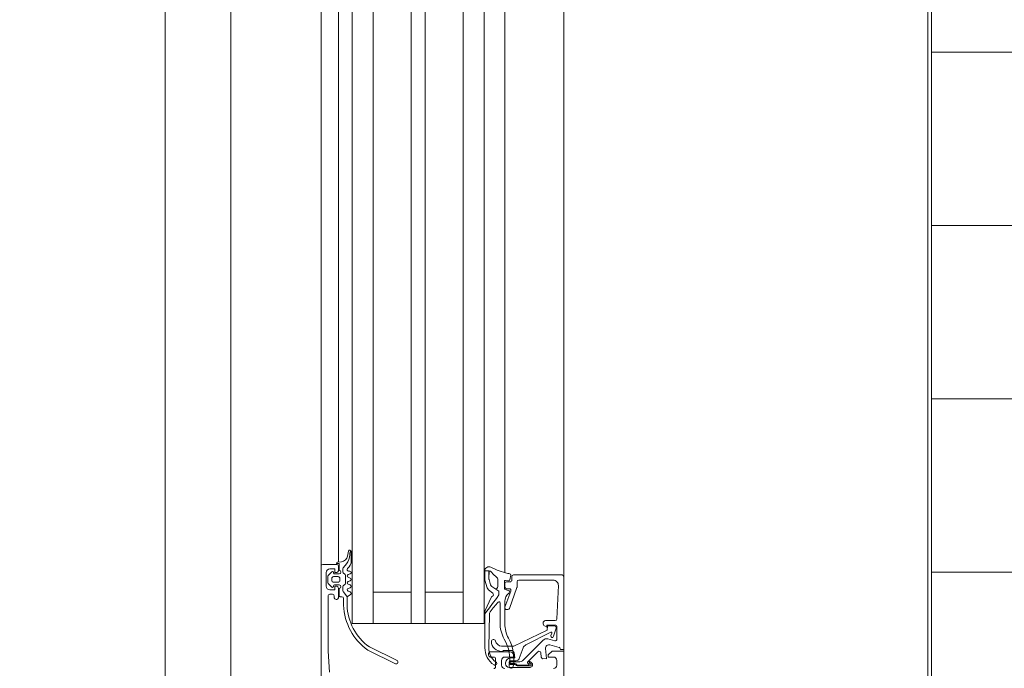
# Model space of a CAD drawing. Header units: millimetres. Extents: x -2180 to 91692, y -6418 to 21859.
# Tile 14 of 256: x 3122 to 3406, y 8522 to 8709. Entities that reach past the tile are written whole.
import ezdxf

# ---------------------------------------------------------------- set-up
doc = ezdxf.new("R2010")
doc.units = ezdxf.units.MM
doc.linetypes.add('Dash', pattern=[635, 317.5, -317.5])
for name, color, linetype, lineweight in [('_Beyond_', 7, 'Continuous', 9), ('Curtain Wall Mullions', 7, 'Continuous', 9), ('Detail Items', 7, 'Continuous', 9), ('Doors', 7, 'Continuous', 9), ('Hidden Lines', 7, 'Dash', 18)]:
    doc.layers.add(name, color=color, linetype=linetype, lineweight=lineweight)
doc.layers.add('_Beyond_-3', color=7, linetype='Continuous', lineweight=9, true_color=0xc0c0c0)

# ---------------------------------------------------------------- blocks, each defined once
blk = doc.blocks.new('Schueco_FWS_ADS-70-HD_out_Family-02 - VU-02 FWS SI insert unit 2-2215692-1 Korruse  plaan')
at = {"layer": 'Detail Items'}
for p, q in [((-870, 61), (870, 61)), ((660, 43.96), (400, 43.96)), ((660, 38), (400, 38)), ((660, 32), (400, 32)), ((660, 21), (400, 21)), ((660, 17), (400, 17)), ((660, 6), (400, 6)), ((660, 0), (400, 0)), ((660, -4), (400, -4)), ((861, -9), (-861, -9))]:
    blk.add_line(p, q, dxfattribs=at)
at = {"layer": 'Doors'}
for p, q in [((735.5, 61), (652.5, 61)), ((735, 46.5), (735, 60.5)), ((736.5, 57.94), (736.5, 48)), ((747.72, 59.02), (738.06, 59.43)), ((748.2, 55.69), (748.2, 58.52)), ((753.53, 59), (750, 59)), ((752.7, 58.06), (750.37, 58.78)), ((755.19, 50.07), (751.54, 57.23)), ((751.77, 57.51), (752.49, 57.29)), ((753.49, 56.43), (754.01, 58.37)), ((755.9, 59.63), (755.19, 57.01)), ((759.7, 59), (761, 59)), ((759.51, 49.35), (753.88, 54.98)), ((758.74, 54.47), (757.49, 54.37)), ((757.18, 53.52), (760.17, 50.53)), ((760.47, 51.8), (760.05, 51.37)), ((760.33, 51.09), (760.77, 51.53)), ((761.27, 51.27), (761.27, 47.68)), ((761.67, 45.2), (761.67, 51.3)), ((759.11, 48.14), (756.06, 49.25)), ((760.48, 50.58), (760.82, 50.96)), ((761, 50.89), (761, 47.6)), ((735.06, 45.69), (736.46, 45.42)), ((736.5, 46), (735.5, 46)), ((737, 47.5), (738.51, 47.5)), ((737, 44.5), (737, 45.5)), ((738.68, 47.47), (744.67, 45.29)), ((744.33, 44.03), (739.67, 45.73)), ((756.77, 43.8), (756.77, 45.67)), ((757.2, 45.5), (757.2, 39.8)), ((759.77, 45.75), (759.77, 47.2)), ((760.1, 45.77), (760.1, 47.93)), ((760.6, 46.89), (760.6, 45.77)), ((760.87, 46.9), (760.87, 45.75)), ((734.32, 43.96), (652.5, 43.96)), ((736.7, 45.09), (736.59, 44.19)), ((736.88, 43.85), (738.94, 43.85)), ((738.5, 44), (737.5, 44)), ((739, 45.26), (739, 44.5)), ((739.22, 44.05), (739.64, 45.2)), ((742.62, 44), (749.11, 44)), ((748.78, 42.6), (743.04, 42.6)), ((745, 44.82), (745, 44.5)), ((761, 43), (759.7, 43)), ((738.38, 41.93), (736.2, 41.93)), ((758.7, 39.8), (758.7, 40.8)), ((759.2, 41.3), (761.5, 41.3)), ((746.47, 39.52), (755.94, 39.34)), ((757.7, 39.3), (758.2, 39.3)), ((652.5, 32), (749, 32)), ((759.71, 12.89), (755.79, 4.91)), ((756.7, 4.48), (760.62, 12.46)), ((652.5, 6), (749, 6)), ((727.99, -0.38), (728.26, -0.52)), ((728.16, -1.09), (729.6, -1.37)), ((730.91, -0.3), (728.23, -0.3)), ((731.83, -1.7), (732.86, -2.58)), ((733.18, -2.7), (734.18, -2.7)), ((733.9, -0.7), (733.9, -1.1)), ((734.61, -2.45), (734.73, -2.25)), ((734.91, -1.2), (734.69, -0.6)), ((735.16, -2), (737.4, -2)), ((735.91, -0.6), (735.69, -1.2)), ((736.91, -1.2), (736.69, -0.6)), ((737.91, -0.6), (737.69, -1.2)), ((737.83, -2.25), (737.94, -2.45)), ((738.38, -2.7), (739.59, -2.7)), ((738.91, -1.2), (738.69, -0.6)), ((739.91, -0.6), (739.69, -1.2)), ((739.9, -2.59), (741.3, -1.5)), ((741.8, -2.5), (743.75, -2.5)), ((731.33, -4), (652.5, -4)), ((731.21, -3.16), (731.3, -4.23)), ((732, -8.5), (732, -4.5)), ((732.5, -4), (733.8, -4)), ((734.4, -5.4), (734.3, -5.4)), ((734.7, -3.8), (734.7, -5.1)), ((735.5, -5.4), (735.5, -4.1)), ((736, -3.6), (736.6, -3.6)), ((737.1, -4.1), (737.1, -5.4)), ((737.9, -5.1), (737.9, -3.8)), ((738.3, -5.4), (738.2, -5.4)), ((738.8, -4), (741.6, -4)), ((738.9, -3.8), (741, -3.8)), ((741.6, -5.2), (741.1, -5.2)), ((741.3, -3.5), (741.3, -3)), ((742.1, -4.5), (742.1, -4.7)), ((734.09, -5.91), (735.13, -6.95)), ((734.3, -7.5), (738.3, -7.5)), ((735.48, -7.1), (737.12, -7.1)), ((736.6, -5.9), (736, -5.9)), ((737.47, -6.95), (738.51, -5.91)), ((740.6, -5.7), (740.6, -6.5)), ((732.5, -9), (652.5, -9)), ((829.5, -9), (732.5, -9))]:
    blk.add_line(p, q, dxfattribs=at)
at = {"layer": 'Doors', "flags": 128}
for points in [[(735.5, 61), (756.5, 61), (756.5, 60), (756.38, 60)], [(804.5, 61), (757, 61), (757, 57.6), (758.1, 56.5), (758.7, 56.5), (758.7, 58)], [(749.5, 58.5), (749.5, 56.1), (750.1, 56.1), (749.73, 55.47)], [(749.71, 58.32), (749.82, 56.27), (750.9, 56.24), (755.57, 46.6), (755.57, 43.04)], [(756.25, 55.76), (759.09, 56.01), (759.2, 54.97)], [(757.51, 46.64), (758.97, 46.9), (758.97, 45.69)], [(758.7, 44), (758.7, 46.5), (758.2, 46.5)], [(652.5, 38), (749, 38), (749, 0), (652.5, 0)], [(756.02, 38.22), (745.56, 38.22), (746.21, 38.21)], [(740, 32), (740, 21), (749, 21), (652.5, 21)], [(740, 6), (740, 17), (749, 17), (652.5, 17)], [(743.66, -1.5), (741.3, -1.5), (740.65, -0.5)], [(731.7, -4.6), (731.7, -3.8), (733.7, -3.8)], [(734.3, -4.5), (734.3, -5), (733.3, -5), (733.3, -6.5)], [(739.3, -6.5), (739.3, -5), (738.3, -5), (738.3, -4.5)], [(741.1, -7), (757, -7), (763.07, -6.57)]]:
    blk.add_lwpolyline(points, dxfattribs=at)
for points in [[(737.89, 39.89), (736.32, 39.43)], [(739.47, 42.01), (738.93, 41.07), (738.38, 40.21), (738.93, 41.07)], [(739.27, 39.27), (740.32, 40.52)], [(740.57, 42.3), (739.92, 42.3)], [(741.54, 40.03), (745.24, 38.28)], [(736.05, 39.38), (733.86, 39.43), (733.86, 39.38), (733.86, 38.2), (736.17, 38.2), (733.88, 38.2), (733.86, 39.38)], [(736.5, 38.25), (738.69, 38.89)]]:
    blk.add_lwpolyline(points, close=True, dxfattribs=at)
at = {"layer": 'Doors'}
for centre, radius, start, end in [((735.5, 60.5), 0.5, 90.0003, 179.9998), ((756.38, 59.5), 0.5, 90.0001, 165.0029), ((738, 57.93), 1.5, 87.5442, 179.9862), ((747.7, 58.52), 0.5, 0, 87.5482), ((750, 58.5), 0.5, 89.9999, 180.0003), ((750.21, 58.3), 0.503, 72.0804, 177.2888), ((751.71, 57.32), 0.2, 73.0252, 207.0495), ((752.63, 57.67), 0.402, 249.318, 80.6021), ((753.53, 58.5), 0.5, 345.0007, 89.9971), ((756.16, 56.75), 1, 164.8913, 275.0534), ((759.7, 58), 1, 90.0016, 179.9984), ((761, 58), 1, 0.0005, 89.9991), ((749, 55.81), 0.809, 188.8194, 334.9031), ((754.94, 56.04), 1.5, 165.0002, 225.0008), ((757.53, 53.87), 0.5, 94.9986, 225), ((758.7, 54.97), 0.5, 274.9998, 359.9998), ((759.1, 55.91), 0.1, 0, 95.0534), ((760.19, 51.23), 0.2, 135.0106, 314.9894), ((760.97, 51.3), 0.7, 0, 135.0608), ((760.97, 51.31), 0.3, 353.077, 131.5334), ((756.57, 50.66), 1.5, 202.9055, 249.9974), ((758.1, 47.93), 2, 0, 45), ((760.31, 50.68), 0.2, 225.0131, 329.9879), ((760.9, 50.89), 0.1, 0, 137.856), ((778.66, 35.81), 45, 167.6117, 168.4391), ((735, 45.4), 0.3, 79, 167.6117), ((735.5, 46.5), 0.5, 180.0007, 269.9991), ((737, 48), 0.5, 180.0009, 269.9991), ((736.5, 45.5), 0.5, 359.9998, 90.0002), ((738.51, 47), 0.5, 69.9897, 90), ((739.5, 45.26), 0.5, 69.9886, 180), ((759.19, 34.7), 11.9, 79.2577, 119.9709), ((757.77, 45.67), 1, 105, 180), ((758.2, 45.5), 1, 90.0013, 179.9986), ((760.48, 45.7), 1.51, 180.2853, 277.1799), ((758.77, 47.2), 0.999, 359.9908, 70.0482), ((760.32, 45.75), 0.55, 180, 0), ((760.35, 45.75), 0.25, 176.4446, 3.5554), ((761.1, 46.89), 0.5, 120.657, 180), ((760.68, 47.59), 0.316, 300.657, 1.3291), ((761.34, 46.95), 0.475, 119.4568, 186.0222), ((760.77, 47.73), 0.5, 312.3442, 354.7162), ((761.3, 45.8), 0.6, 260.1541, 80.1541), ((713.32, 49.78), 21.82, 333.3226, 346.8974), ((736.4, 45.13), 0.3, 352.7862, 79), ((736.88, 44.15), 0.3, 172.7862, 270), ((737.5, 44.5), 0.5, 180.0005, 269.9993), ((738.5, 44.5), 0.5, 270.0009, 359.9991), ((738.94, 44.15), 0.3, 270, 340), ((739.92, 45.1), 0.3, 41.0833, 160), ((751.61, 53.74), 14.24, 216.3926, 217.6519), ((742.62, 47), 3, 220.6103, 270), ((743.04, 42.3), 0.3, 90, 225.7124), ((744.5, 44.5), 0.5, 249.9886, 0), ((744.5, 44.82), 0.5, 0, 69.9897), ((748.78, 52.6), 10, 270, 298.5667), ((749.11, 53), 9, 270, 297.3856), ((759.18, 34.62), 10.78, 79.2063, 121.4347), ((753.58, 43.22), 2, 284.2519, 354.704), ((754.08, 43.08), 2.99, 273.2868, 0), ((757.26, 43.84), 0.488, 185.0369, 232.4767), ((756.58, 43.14), 0.491, 353.4205, 39.9014), ((759.7, 44), 1, 180.0005, 269.9995), ((760.67, 45.2), 1, 270.0044, 359.9956), ((761, 44), 1, 270.0005, 359.9995), ((733.87, 39.4), 1.2, 151.1933, 270.1226), ((734.86, 39.43), 1, 124.9991, 180.1226), ((730.96, 45), 5.8, 304.9991, 324.9927), ((736.2, 41.33), 0.6, 90, 144.9927), ((737.61, 40.85), 1, 286.573, 320.4107), ((737.61, 40.85), 1, 286.573, 320.4107), ((738.38, 41.33), 0.6, 335, 90), ((739.92, 41.8), 0.5, 90, 155), ((739.92, 41.8), 0.5, 90, 155), ((740.7, 40.2), 0.5, 24.9742, 140.1226), ((740.7, 40.2), 0.5, 24.9742, 140.1226), ((740.53, 41.71), 0.588, 62.7438, 85.9501), ((740.53, 41.71), 0.588, 62.7438, 85.9501), ((640.57, -98.02), 172.39, 52.2065, 54.4495), ((640.57, -98.02), 172.39, 52.206, 54.4495), ((741.88, 40.75), 0.8, 204.9742, 244.6834), ((741.88, 40.75), 0.8, 204.9742, 244.6834), ((757.18, 56.8), 20.55, 225.7124, 235.8858), ((746.5, 41.02), 1.5, 235.8858, 268.8796), ((754.22, 40.7), 0.6, 104.2519, 273.2868), ((756.09, 44.34), 5, 268.3074, 324.5614), ((756.01, 44.22), 6, 270.0748, 326.0587), ((757.7, 39.8), 0.5, 180.0015, 269.9985), ((758.2, 39.8), 0.5, 270.0001, 359.9999), ((759.2, 40.8), 0.5, 89.9997, 180.0003), ((760.57, 41.15), 0.5, 326.0587, 144.5614), ((761.5, 40.8), 0.5, 359.9996, 90.0004), ((733.87, 39.4), 1.2, 269.6001, 270.1226), ((733.87, 39.4), 1.2, 269.6001, 270.1226), ((736.04, 40.38), 1, 270.4107, 286.573), ((736.04, 40.38), 1, 270.4107, 286.573), ((736.17, 39.4), 1.2, 270, 286.2849), ((736.17, 39.4), 1.2, 270, 286.2849), ((738.35, 40.04), 1.2, 286.2849, 320.1226), ((738.35, 40.04), 1.2, 286.2849, 320.1226), ((745.56, 38.96), 0.75, 244.6834, 270.0738), ((745.56, 38.96), 0.75, 244.6834, 270.0738), ((760.16, 12.67), 0.5, 334.6085, 154.6085), ((743.27, 13.94), 15.44, 271.4482, 324.206), ((743.24, 13.93), 16.44, 271.7756, 324.8995), ((728.23, -0.7), 0.4, 89.9191, 258.9894), ((729.16, 1.27), 2, 243.3452, 270.6189), ((729.22, -4.74), 4, 49.3588, 90.6189), ((729.21, -3.34), 2, 4.9952, 78.9975), ((730.91, -3.3), 3, 40.3198, 90.0013), ((733.18, -2.2), 0.496, 229.3588, 270), ((733.5, -1.1), 0.4, 220.3208, 0), ((734.3, -0.7), 0.4, 14.9997, 179.9996), ((734.18, -2.2), 0.5, 270, 330), ((735.16, -2.5), 0.5, 90, 150), ((735.3, -1.1), 0.4, 194.9996, 345.0004), ((736.3, -0.7), 0.4, 14.9996, 165.0004), ((737.3, -1.1), 0.4, 194.9998, 345.0002), ((737.4, -2.5), 0.5, 30, 90), ((738.3, -0.7), 0.4, 14.9998, 165.0002), ((738.38, -2.2), 0.5, 210, 270), ((739.3, -1.1), 0.4, 194.9998, 345.0002), ((739.59, -2.2), 0.5, 270, 308.0173), ((740.3, -0.7), 0.4, 29.9998, 164.9998), ((741.8, -3), 0.5, 90.005, 180), ((731.7, -4.2), 0.4, 184.917, 269.9994), ((732.5, -4.5), 0.5, 90.0018, 179.9982), ((734.2, -3.8), 0.5, 0, 180), ((733.8, -4.5), 0.5, 0, 89.9991), ((734.3, -5.7), 0.3, 90.0055, 224.9966), ((734.4, -5.1), 0.3, 270, 360), ((736, -4.1), 0.5, 89.9989, 180.0011), ((736, -5.4), 0.5, 179.9979, 270.0021), ((736.6, -4.1), 0.5, 359.9989, 90.0011), ((736.6, -5.4), 0.5, 269.9979, 0.0021), ((738.4, -3.8), 0.5, 0, 180), ((738.2, -5.1), 0.3, 180, 270), ((738.8, -4.5), 0.5, 90.0018, 179.9982), ((738.3, -5.7), 0.3, 314.9981, 90.0001), ((741.1, -5.7), 0.5, 90.0004, 179.9996), ((741, -3.5), 0.3, 270, 360), ((741.6, -4.5), 0.5, 0.0016, 89.9984), ((741.6, -4.7), 0.5, 270.0012, 359.9988), ((732.5, -8.5), 0.5, 180.0009, 270), ((734.3, -6.5), 1, 180.0007, 269.9993), ((735.48, -6.6), 0.5, 224.9798, 270), ((737.12, -6.6), 0.5, 270, 315.0277), ((738.3, -6.5), 1, 269.9997, 0.0003), ((741.1, -6.5), 0.5, 179.9992, 270.0008)]:
    blk.add_arc(centre, radius, start, end, dxfattribs=at)
at = {"layer": 'Hidden Lines'}
blk.add_arc((845, -19), 585, 180, 270, dxfattribs=at)
blk = doc.blocks.new('Rectangular Mullion - Schüco hor_ tran_ cover cap 45mm_ profiil 130mm-1177950-1 Korruse  plaan')
at = {"layer": '_Beyond_'}
for p, q in [((3383.75, 10154.29), (3383.75, 8414.29)), ((3182.75, 8414.29), (3182.75, 9132.62))]:
    blk.add_line(p, q, dxfattribs=at)

msp = doc.modelspace()

# ---------------------------------------------------------------- hatches: boundary and pattern name
at = {"layer": '_Beyond_-3'}
h = msp.add_hatch(dxfattribs=at)
h.set_pattern_fill('FP_31', color=256, style=0, pattern_type=2)
h.set_pattern_definition([(0, (0, 0), (0, 50), [])])
h.paths.add_polyline_path([(4605.79, 7658.29), (5455.57, 7658.29), (5455.57, 7659.95), (5631.81, 7659.95), (5631.81, 9269.43), (5589.06, 9270.42), (5585.23, 9272.52), (5582.05, 9277.6), (5581.54, 9282.42), (5584.42, 9289.41), (5587.15, 9293.13), (5593.08, 9298.32), (5598.87, 9301.12), (5603.37, 9302.25), (5611.73, 9302.77), (5631.81, 9302.78), (5631.81, 10357.11), (5612.75, 10357.11), (5612.75, 10453.11), (3384.75, 10453.11), (3384.75, 7854.29), (3403.75, 7853.29), (3403.75, 7658.29), (4464.23, 7658.29)], flags=0)
h.paths.add_polyline_path([(33673.09, 10267.76), (33673.09, 10373.11), (33541.55, 10373.11), (33541.55, 10456.84), (32898.54, 10456.84), (32897.48, 10422.11), (32757.13, 10422.11), (32757.58, 10434.61), (32874.56, 10434.61), (32874.56, 10456.84), (31801.55, 10456.84), (31801.55, 10378.57), (33375.92, 10285.35)], flags=0)

# ---------------------------------------------------------------- linework, layer by layer
at = {"layer": '_Beyond_'}
for p, q in [((3384.75, 10453.11), (3384.75, 7854.27)), ((3163.75, 8060.41), (3163.75, 9132.62))]:
    msp.add_line(p, q, dxfattribs=at)

# ---------------------------------------------------------------- block references
at = {"layer": 'Curtain Wall Mullions'}
msp.add_blockref('Rectangular Mullion - Schüco hor_ tran_ cover cap 45mm_ profiil 130mm-1177950-1 Korruse  plaan', (0, 0), dxfattribs=at)
at = {"layer": 'Doors', "rotation": 269.9999999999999}
msp.add_blockref('Schueco_FWS_ADS-70-HD_out_Family-02 - VU-02 FWS SI insert unit 2-2215692-1 Korruse  plaan', (3217.75, 9284.29), dxfattribs=at)

doc.saveas('drawing.dxf')
